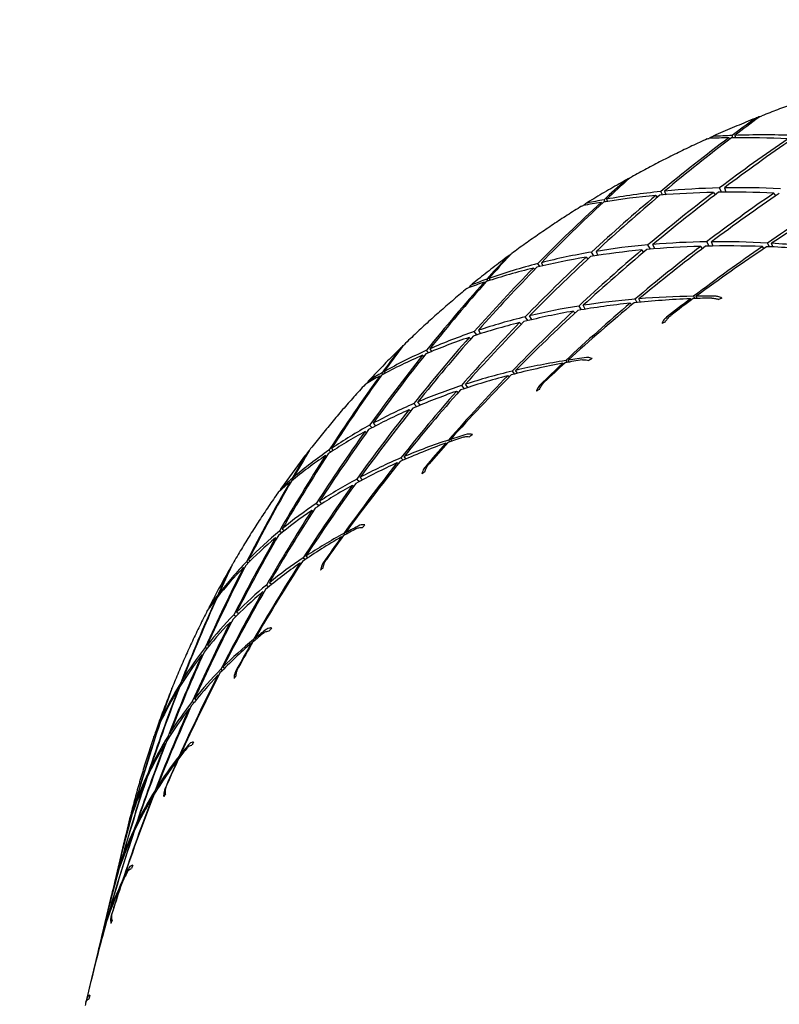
# Model space of a CAD drawing. Header units: inches. Extents: x 36 to 1719, y -84 to 1122.
# Tile 39 of 256: x 427.294 to 428.134, y 305.734 to 306.823. Entities that reach past the tile are written whole.
import ezdxf

# ---------------------------------------------------------------- set-up
doc = ezdxf.new("R2010")
doc.units = ezdxf.units.IN
doc.header["$LTSCALE"] = 48
doc.header["$MEASUREMENT"] = 0
doc.layers.add('Visible (ANSI)', color=7, linetype='Continuous', lineweight=30)

msp = doc.modelspace()

# ---------------------------------------------------------------- linework, layer by layer
at = {"layer": 'Visible (ANSI)'}
for p, q in [((428.07802, 306.69193), (428.07894, 306.69048)), ((428.08256, 306.692), (428.08151, 306.69453)), ((428.08441, 306.69464), (428.08517, 306.69202)), ((428.00454, 306.62878), (428.00263, 306.63254)), ((428.00694, 306.63297), (428.00841, 306.62909)), ((428.06113, 306.63162), (428.06294, 306.62899)), ((428.06985, 306.63176), (428.06768, 306.63658)), ((428.0731, 306.63669), (428.07466, 306.6318)), ((428.12973, 306.62776), (428.12785, 306.63078)), ((427.93683, 306.62056), (427.93778, 306.61941)), ((427.94136, 306.62129), (427.94008, 306.62355)), ((427.94276, 306.62404), (427.94379, 306.62167)), ((427.99738, 306.62817), (427.99888, 306.62619)), ((428.05346, 306.57697), (428.05579, 306.57218)), ((428.06054, 306.57226), (428.05887, 306.57703)), ((427.92886, 306.56133), (427.92626, 306.5656)), ((427.93125, 306.56643), (427.93333, 306.56202)), ((427.98385, 306.56554), (427.98185, 306.56797)), ((427.99121, 306.56881), (427.98857, 306.57363)), ((427.99609, 306.56922), (427.99408, 306.57411)), ((428.04878, 306.56944), (428.04689, 306.57196)), ((428.11659, 306.5695), (428.11507, 306.57175)), ((428.12065, 306.57559), (428.1224, 306.57148)), ((428.12642, 306.57132), (428.12526, 306.57532)), ((427.92014, 306.55992), (427.922, 306.55784)), ((427.86195, 306.54796), (427.86344, 306.54643)), ((427.86898, 306.54965), (427.86679, 306.5529)), ((427.87071, 306.5539), (427.87254, 306.55048)), ((427.80745, 306.53225), (427.80836, 306.53139)), ((427.81182, 306.53369), (427.81042, 306.53559)), ((427.81281, 306.53644), (427.81402, 306.53441)), ((427.97424, 306.51357), (427.97643, 306.50989)), ((427.98019, 306.51025), (427.97854, 306.51392)), ((428.03661, 306.51277), (428.03557, 306.51403)), ((428.03908, 306.51671), (428.04039, 306.51423)), ((428.0429, 306.51432), (428.04197, 306.51674)), ((427.90782, 306.49829), (427.90591, 306.50026)), ((427.91204, 306.50599), (427.91481, 306.50178)), ((427.91921, 306.5025), (427.91701, 306.50677)), ((427.97058, 306.50732), (427.96898, 306.50912)), ((427.85573, 306.48986), (427.85274, 306.49399)), ((427.86021, 306.49092), (427.85774, 306.4952)), ((427.80106, 306.47914), (427.80348, 306.47538)), ((427.8485, 306.48574), (427.84653, 306.4876)), ((427.79101, 306.4713), (427.79278, 306.46976)), ((427.79942, 306.47408), (427.7966, 306.47764)), ((427.74613, 306.45437), (427.74385, 306.457)), ((427.74731, 306.45853), (427.74931, 306.4557)), ((427.73948, 306.45154), (427.74086, 306.45044)), ((427.89766, 306.44572), (427.8992, 306.44357)), ((427.90151, 306.444), (427.90031, 306.44615)), ((427.84431, 306.43168), (427.84231, 306.43485)), ((427.89543, 306.44169), (427.89438, 306.44267)), ((427.69209, 306.42851), (427.69291, 306.42791)), ((427.69613, 306.43068), (427.69474, 306.43217)), ((427.6968, 306.43334), (427.69806, 306.43171)), ((427.83512, 306.42755), (427.83354, 306.42891)), ((427.83841, 306.43393), (427.84086, 306.43081)), ((427.78237, 306.41803), (427.78535, 306.41456)), ((427.78934, 306.41587), (427.78682, 306.41948)), ((427.77859, 306.4102), (427.77677, 306.41164)), ((427.726, 306.38972), (427.7242, 306.39104)), ((427.73289, 306.39479), (427.7298, 306.3981)), ((427.73689, 306.39647), (427.7342, 306.39998)), ((427.6837, 306.37146), (427.68091, 306.37422)), ((427.68476, 306.37632), (427.68726, 306.37333)), ((427.67594, 306.36728), (427.67751, 306.36622)), ((427.77172, 306.35676), (427.77037, 306.35855)), ((427.63883, 306.34849), (427.6408, 306.34633)), ((427.76599, 306.35365), (427.765, 306.35436)), ((427.768, 306.35777), (427.76963, 306.35602)), ((427.63209, 306.34057), (427.63326, 306.33984)), ((427.63806, 306.34454), (427.63592, 306.34649)), ((427.71547, 306.33803), (427.71797, 306.33557)), ((427.72105, 306.33691), (427.7189, 306.33948)), ((427.71252, 306.33154), (427.71108, 306.33249)), ((427.59625, 306.314), (427.59501, 306.31504)), ((427.5967, 306.31649), (427.59787, 306.31532)), ((427.66669, 306.31461), (427.6696, 306.31196)), ((427.6731, 306.31384), (427.67053, 306.31666)), ((427.59273, 306.31111), (427.59339, 306.31073)), ((427.6633, 306.30665), (427.6617, 306.30762)), ((427.62474, 306.28517), (427.62186, 306.28759)), ((427.62819, 306.28743), (427.62557, 306.29006)), ((427.61848, 306.27909), (427.61695, 306.27993)), ((427.5769, 306.24964), (427.57816, 306.24899)), ((427.58365, 306.25519), (427.58118, 306.2571)), ((427.58435, 306.25971), (427.58664, 306.25759)), ((427.65051, 306.25015), (427.64964, 306.25062)), ((427.65231, 306.25435), (427.65389, 306.25303)), ((427.65572, 306.25407), (427.65436, 306.25544)), ((427.60753, 306.22752), (427.60984, 306.22576)), ((427.61248, 306.22754), (427.61043, 306.22944)), ((427.54159, 306.21694), (427.54248, 306.21653)), ((427.54659, 306.222), (427.54482, 306.22326)), ((427.54714, 306.22565), (427.54883, 306.22421)), ((427.60489, 306.22092), (427.60368, 306.22152)), ((427.56696, 306.19748), (427.56951, 306.19568)), ((427.57245, 306.19808), (427.57011, 306.20005)), ((427.51388, 306.18561), (427.51294, 306.18622)), ((427.51424, 306.1879), (427.51515, 306.18719)), ((427.56395, 306.1894), (427.56266, 306.18998)), ((427.51107, 306.18206), (427.51153, 306.18187)), ((427.53313, 306.16282), (427.53077, 306.16435)), ((427.53594, 306.1656), (427.53372, 306.16733)), ((427.52777, 306.15573), (427.52662, 306.1562)), ((427.50153, 306.13133), (427.50331, 306.13005)), ((427.55097, 306.13295), (427.55028, 306.13322)), ((427.55258, 306.13722), (427.55395, 306.13635)), ((427.55548, 306.13765), (427.55426, 306.13859)), ((427.49559, 306.12039), (427.49646, 306.12007)), ((427.50097, 306.12717), (427.49912, 306.12828)), ((427.51409, 306.09757), (427.51319, 306.09789)), ((427.51644, 306.10429), (427.51831, 306.1032)), ((427.52046, 306.10538), (427.51874, 306.1066)), ((427.4733, 306.08877), (427.47214, 306.08941)), ((427.47381, 306.09212), (427.47496, 306.09136)), ((427.46955, 306.08277), (427.47009, 306.08259)), ((427.48489, 306.06866), (427.48678, 306.06765)), ((427.48909, 306.07051), (427.4873, 306.07167)), ((427.48223, 306.06045), (427.48135, 306.06073)), ((427.4485, 306.04357), (427.44872, 306.04351)), ((427.45044, 306.04767), (427.44995, 306.04791)), ((427.45081, 306.04978), (427.45131, 306.04947)), ((427.46171, 306.033), (427.46021, 306.03389)), ((427.45545, 306.02175), (427.45476, 306.02194)), ((427.45962, 306.02975), (427.45808, 306.0305)), ((427.47271, 306.00947), (427.47179, 306.01001)), ((427.46909, 306.00404), (427.46862, 306.00416)), ((427.47052, 306.0084), (427.47151, 306.00793)), ((427.43709, 305.98954), (427.43612, 305.98997)), ((427.43773, 305.99336), (427.43871, 305.99283)), ((427.43339, 305.98174), (427.43381, 305.98164)), ((427.44375, 305.97044), (427.44495, 305.96992)), ((427.44655, 305.97246), (427.44541, 305.97307)), ((427.44169, 305.9636), (427.44115, 305.96372)), ((427.41946, 305.94709), (427.4191, 305.94723)), ((427.42009, 305.95018), (427.42048, 305.94999)), ((427.4172, 305.94035), (427.41734, 305.94032)), ((427.42446, 305.93323), (427.4235, 305.9337)), ((427.41273, 305.92685), (427.40972, 305.91424)), ((427.41355, 305.93032), (427.41322, 305.92893)), ((427.4219, 305.93035), (427.42287, 305.92997)), ((427.41958, 305.922), (427.41916, 305.92208)), ((427.40901, 305.91126), (427.39947, 305.87128)), ((427.40681, 305.8918), (427.4063, 305.89203)), ((427.40278, 305.87943), (427.4026, 305.87945)), ((427.40552, 305.88816), (427.40505, 305.88832)), ((427.40752, 305.87009), (427.40802, 305.86992)), ((427.40885, 305.87167), (427.40837, 305.87188)), ((427.39835, 305.86658), (427.39583, 305.85602)), ((427.40628, 305.86564), (427.40605, 305.86567)), ((427.39464, 305.85103), (427.38528, 305.81182)), ((427.39072, 305.82826), (427.39107, 305.82815)), ((427.39206, 305.83099), (427.39169, 305.83113)), ((427.38894, 305.82129), (427.38879, 305.8213)), ((427.38409, 305.80682), (427.38157, 305.79627)), ((427.38045, 305.79157), (427.37091, 305.75159)), ((427.3702, 305.7486), (427.36719, 305.736)), ((427.36669, 305.73391), (427.36636, 305.73253))]:
    msp.add_line(p, q, dxfattribs=at)
msp.add_circle((420.3504, 317.86139), 23.75, dxfattribs=at)
for centre, major_axis, ratio, start_param, end_param in [((428.59028, 305.47617), (-0.81149, -1.39144), 0.7521993, 4.1752548, 4.1954057), ((428.62138, 305.60649), (-0.99036, -1.23346), 0.7349874, 4.3609429, 4.382576), ((428.59028, 305.47617), (-0.81149, -1.39144), 0.7521993, 4.1982608, 4.2608556), ((428.62138, 305.60649), (-0.99036, -1.23346), 0.7349874, 4.385431, 4.4464593), ((428.62138, 305.60649), (-1.00767, 0.89769), 0.6057874, 5.7016974, 5.7233305), ((428.59028, 305.47617), (0.90737, -1.07335), 0.6368908, 2.680819, 2.7009699), ((428.59028, 305.47617), (-0.89601, -1.32484), 0.7453403, 4.2201822, 4.2812104), ((428.62138, 305.60649), (-1.05597, -1.15557), 0.7254597, 4.4000726, 4.4601745), ((428.62138, 305.60649), (-1.00767, 0.89769), 0.6057874, 5.6378142, 5.6988424), ((428.59028, 305.47617), (0.90737, -1.07335), 0.6368908, 2.6153692, 2.6779639), ((428.59028, 305.47617), (-0.71925, -1.45137), 0.757726, 4.218244, 4.2383949), ((428.62138, 305.60649), (-0.91622, -1.30695), 0.7433921, 4.4090892, 4.4307223), ((428.59028, 305.47617), (0.95467, -0.99675), 0.6229005, 2.689634, 2.7522288), ((428.59028, 305.47617), (-0.89601, -1.32484), 0.7453403, 4.2865584, 4.3466603), ((428.62138, 305.60649), (-1.05597, -1.15557), 0.7254597, 4.4655224, 4.5253178), ((428.62138, 305.60649), (-1.04539, 0.81682), 0.5928593, 5.6540184, 5.7141202), ((428.59028, 305.47617), (0.95467, -0.99675), 0.6229005, 2.6241842, 2.6852124), ((428.59028, 305.47617), (-0.9723, -1.25262), 0.7372372, 4.3048174, 4.3646128), ((428.62138, 305.60649), (-1.11307, -1.07417), 0.714912, 4.4773689, 4.5374708), ((428.62138, 305.60649), (-1.04539, 0.81682), 0.5928593, 5.5888751, 5.6486704), ((428.59028, 305.47617), (0.95467, -0.99675), 0.6229005, 2.5587343, 2.6188362), ((428.59028, 305.47617), (-0.71925, -1.45137), 0.757726, 4.2412499, 4.3038447), ((428.62138, 305.60649), (-0.91622, -1.30695), 0.7433921, 4.4335774, 4.4946056), ((428.62138, 305.60649), (-1.04539, 0.81682), 0.5928593, 5.7824251, 5.8040582), ((428.59028, 305.47617), (0.95467, -0.99675), 0.6229005, 2.7550839, 2.7752348), ((428.59028, 305.47617), (-0.81149, -1.39144), 0.7521993, 4.2652772, 4.3263054), ((428.62138, 305.60649), (-0.99036, -1.23346), 0.7349874, 4.4508809, 4.5109828), ((428.62138, 305.60649), (-1.04539, 0.81682), 0.5928593, 5.7185419, 5.7795701), ((428.59028, 305.47617), (-1.04008, -1.17576), 0.7279858, 4.3198449, 4.3799468), ((428.62138, 305.60649), (-1.16184, -0.99003), 0.7034524, 4.4863359, 4.5473641), ((428.59028, 305.47617), (0.99745, -0.91802), 0.6091959, 2.5704658, 2.6302611), ((428.59028, 305.47617), (0.99745, -0.91802), 0.6091959, 2.5050159, 2.5651178), ((428.59028, 305.47617), (0.99745, -0.91802), 0.6091959, 2.7013654, 2.7623937), ((428.59028, 305.47617), (-0.89601, -1.32484), 0.7453403, 4.3523148, 4.4121101), ((428.62138, 305.60649), (-1.05597, -1.15557), 0.7254597, 4.5309723, 4.5910742), ((428.62138, 305.60649), (-1.07958, 0.7346), 0.5809255, 5.6722757, 5.732071), ((428.59028, 305.47617), (0.99745, -0.91802), 0.6091959, 2.6359156, 2.6960175), ((428.59028, 305.47617), (-0.9723, -1.25262), 0.7372372, 4.3699607, 4.4300626), ((428.62138, 305.60649), (-1.11307, -1.07417), 0.714912, 4.5428187, 4.603847), ((428.62138, 305.60649), (-1.07958, 0.7346), 0.5809255, 5.6065193, 5.6666212), ((428.59028, 305.47617), (-1.04008, -1.17576), 0.7279858, 4.3843684, 4.4453967), ((428.62138, 305.60649), (-1.16184, -0.99003), 0.7034524, 4.5517857, 4.6143805), ((428.62138, 305.60649), (-1.07958, 0.7346), 0.5809255, 5.5401431, 5.6011713), ((428.62138, 305.60649), (-1.07958, 0.7346), 0.5809255, 5.4731267, 5.5357215), ((428.59028, 305.47617), (0.99745, -0.91802), 0.6091959, 2.4395661, 2.5005943), ((428.59028, 305.47617), (-0.62013, -1.50359), 0.7618439, 4.2595107, 4.2796616), ((428.62138, 305.60649), (-0.83376, -1.37508), 0.7505765, 4.454771, 4.476404), ((428.59028, 305.47617), (-0.81149, -1.39144), 0.7521993, 4.3316534, 4.3917553), ((428.62138, 305.60649), (-0.99036, -1.23346), 0.7349874, 4.5163307, 4.5761261), ((428.62138, 305.60649), (-1.07958, 0.7346), 0.5809255, 5.737419, 5.7975209), ((428.59028, 305.47617), (-0.71925, -1.45137), 0.757726, 4.3082664, 4.3692946), ((428.62138, 305.60649), (-0.91622, -1.30695), 0.7433921, 4.4990272, 4.5591291), ((428.62138, 305.60649), (-1.07958, 0.7346), 0.5809255, 5.8019425, 5.8629707), ((428.59028, 305.47617), (0.99745, -0.91802), 0.6091959, 2.7668153, 2.8294101), ((428.59028, 305.47617), (-0.62013, -1.50359), 0.7618439, 4.2825166, 4.3451114), ((428.62138, 305.60649), (-0.83376, -1.37508), 0.7505765, 4.4792591, 4.5402873), ((428.62138, 305.60649), (-1.07958, 0.7346), 0.5809255, 5.8658258, 5.8874588), ((428.59028, 305.47617), (0.99745, -0.91802), 0.6091959, 2.8322651, 2.8524161), ((428.59028, 305.47617), (1.03614, -0.83754), 0.5960696, 2.5850382, 2.6451401), ((428.62138, 305.60649), (-1.11066, 0.65132), 0.5703437, 5.5589876, 5.6215824), ((428.59028, 305.47617), (1.03614, -0.83754), 0.5960696, 2.5195883, 2.5806166), ((428.59028, 305.47617), (-1.04008, -1.17576), 0.7279858, 4.4482517, 4.4698848), ((428.62138, 305.60649), (-1.16184, -0.99003), 0.7034524, 4.6172356, 4.6373865), ((428.62138, 305.60649), (-1.11066, 0.65132), 0.5703437, 5.5359816, 5.5561325), ((428.59028, 305.47617), (1.03614, -0.83754), 0.5960696, 2.4951002, 2.5167333), ((428.22857, 305.90732), (0.76533, 0.45023), 0.6930368, 1.3763544, 1.3809521), ((428.59028, 305.47617), (-0.89601, -1.32484), 0.7453403, 4.4174581, 4.47756), ((428.62138, 305.60649), (-1.05597, -1.15557), 0.7254597, 4.5964221, 4.6574503), ((428.62138, 305.60649), (-1.11066, 0.65132), 0.5703437, 5.6923802, 5.7524821), ((428.59028, 305.47617), (1.03614, -0.83754), 0.5960696, 2.650488, 2.7102834), ((428.59028, 305.47617), (-0.9723, -1.25262), 0.7372372, 4.4344842, 4.4955125), ((428.62138, 305.60649), (-1.11307, -1.07417), 0.714912, 4.6082686, 4.6708634), ((428.62138, 305.60649), (-1.11066, 0.65132), 0.5703437, 5.626004, 5.6870322), ((428.62138, 305.60649), (-0.99036, -1.23346), 0.7349874, 4.5817806, 4.6418825), ((428.59028, 305.47617), (1.03614, -0.83754), 0.5960696, 2.7159379, 2.7760398), ((428.59028, 305.47617), (-0.81149, -1.39144), 0.7521993, 4.3974098, 4.4572051), ((428.62138, 305.60649), (-1.11066, 0.65132), 0.5703437, 5.7581366, 5.8179319), ((428.44414, 305.99884), (0.90911, 0.11082), 0.6442541, 1.9916522, 1.9962505), ((428.59028, 305.47617), (-0.71925, -1.45137), 0.757726, 4.3746426, 4.4347444), ((428.62138, 305.60649), (-0.91622, -1.30695), 0.7433921, 4.5644771, 4.6242724), ((428.62138, 305.60649), (-1.11066, 0.65132), 0.5703437, 5.8232799, 5.8833818), ((428.59028, 305.47617), (1.03614, -0.83754), 0.5960696, 2.7813877, 2.8424159), ((428.59028, 305.47617), (-0.51524, -1.54713), 0.7644918, 4.2995217, 4.3196726), ((428.62138, 305.60649), (-0.74342, -1.43681), 0.7564501, 4.4982632, 4.5198963), ((428.59028, 305.47617), (1.03614, -0.83754), 0.5960696, 2.8468376, 2.9094324), ((428.59028, 305.47617), (-0.62013, -1.50359), 0.7618439, 4.3495331, 4.4105613), ((428.62138, 305.60649), (-0.83376, -1.37508), 0.7505765, 4.5447089, 4.6048108), ((428.62138, 305.60649), (-1.11066, 0.65132), 0.5703437, 5.8878034, 5.9488316), ((428.59028, 305.47617), (1.07119, -0.75564), 0.5838493, 2.6023257, 2.6633539), ((428.62138, 305.60649), (-1.13901, 0.56717), 0.5614754, 5.6240053, 5.6441562), ((428.59028, 305.47617), (1.07119, -0.75564), 0.5838493, 2.5778375, 2.5994706), ((428.17153, 305.86122), (0.69426, 0.54048), 0.7099703, 1.3794947, 1.3840905), ((428.62138, 305.60649), (-1.13901, 0.56717), 0.5614754, 5.6470113, 5.7096061), ((428.59028, 305.47617), (-0.9723, -1.25262), 0.7372372, 4.4983675, 4.5200006), ((428.62138, 305.60649), (-1.11307, -1.07417), 0.714912, 4.6737184, 4.6938694), ((428.59028, 305.47617), (-0.51524, -1.54713), 0.7644918, 4.3225276, 4.3851224), ((428.62138, 305.60649), (-0.74342, -1.43681), 0.7564501, 4.5227514, 4.5837796), ((428.62138, 305.60649), (-1.11066, 0.65132), 0.5703437, 5.9516866, 5.9733197), ((428.59028, 305.47617), (1.03614, -0.83754), 0.5960696, 2.9122874, 2.9324383), ((428.59028, 305.47617), (-0.89601, -1.32484), 0.7453403, 4.4819816, 4.5430098), ((428.62138, 305.60649), (-1.05597, -1.15557), 0.7254597, 4.661872, 4.7244668), ((428.62138, 305.60649), (-1.13901, 0.56717), 0.5614754, 5.7140277, 5.7750559), ((428.59028, 305.47617), (1.07119, -0.75564), 0.5838493, 2.6677755, 2.7278774), ((428.62138, 305.60649), (-0.99036, -1.23346), 0.7349874, 4.6472304, 4.7082587), ((428.59028, 305.47617), (1.07119, -0.75564), 0.5838493, 2.7332253, 2.7930207), ((428.37112, 305.97932), (0.88524, 0.20884), 0.654809, 2.0131453, 2.0177445), ((428.59028, 305.47617), (-0.81149, -1.39144), 0.7521993, 4.4625531, 4.522655), ((428.62138, 305.60649), (-1.13901, 0.56717), 0.5614754, 5.7804039, 5.8405058), ((428.59028, 305.47617), (-0.71925, -1.45137), 0.757726, 4.4403989, 4.5001943), ((428.62138, 305.60649), (-0.91622, -1.30695), 0.7433921, 4.6299269, 4.6900288), ((428.62138, 305.60649), (-1.13901, 0.56717), 0.5614754, 5.8461603, 5.9059556), ((428.59028, 305.47617), (1.07119, -0.75564), 0.5838493, 2.7986752, 2.8587771), ((428.62138, 305.60649), (-0.83376, -1.37508), 0.7505765, 4.6101588, 4.6699541), ((428.59028, 305.47617), (1.07119, -0.75564), 0.5838493, 2.864125, 2.9251533), ((428.59028, 305.47617), (-0.62013, -1.50359), 0.7618439, 4.4159092, 4.4760111), ((428.62138, 305.60649), (-1.13901, 0.56717), 0.5614754, 5.9113036, 5.9714055), ((428.62138, 305.60649), (-1.16499, 0.48234), 0.5546586, 5.7138024, 5.7339534), ((428.59028, 305.47617), (1.10302, -0.6726), 0.5728888, 2.6630968, 2.6847299), ((428.12111, 305.80942), (0.60766, 0.62462), 0.726158, 1.3748729, 1.3794712), ((428.62138, 305.60649), (-1.16499, 0.48234), 0.5546586, 5.7368084, 5.7994032), ((428.59028, 305.47617), (1.10302, -0.6726), 0.5728888, 2.687585, 2.7486132), ((428.59028, 305.47617), (-0.89601, -1.32484), 0.7453403, 4.5458649, 4.567498), ((428.62138, 305.60649), (-1.05597, -1.15557), 0.7254597, 4.7273218, 4.7474728), ((428.59028, 305.47617), (-0.51524, -1.54713), 0.7644918, 4.3895441, 4.4505723), ((428.62138, 305.60649), (-0.74342, -1.43681), 0.7564501, 4.5882012, 4.6483031), ((428.62138, 305.60649), (-1.13901, 0.56717), 0.5614754, 5.9758271, 6.0368553), ((428.59028, 305.47617), (-0.40596, -1.5812), 0.7656284, 4.3388121, 4.358963), ((428.62138, 305.60649), (-0.64596, -1.49108), 0.7609331, 4.5399272, 4.5615603), ((428.59028, 305.47617), (1.07119, -0.75564), 0.5838493, 2.9295749, 2.9921697), ((428.59028, 305.47617), (1.10302, -0.6726), 0.5728888, 2.7530348, 2.8131367), ((428.59028, 305.47617), (-0.81149, -1.39144), 0.7521993, 4.5270766, 4.5881048), ((428.62138, 305.60649), (-0.99036, -1.23346), 0.7349874, 4.7126803, 4.7752751), ((428.62138, 305.60649), (-1.16499, 0.48234), 0.5546586, 5.8038248, 5.8648531), ((428.59028, 305.47617), (1.07119, -0.75564), 0.5838493, 2.9950247, 3.0151757), ((428.59028, 305.47617), (1.10302, -0.6726), 0.5728888, 2.8184847, 2.87828), ((428.30251, 305.95044), (0.84959, 0.3055), 0.6679157, 2.0318001, 2.0363971), ((428.59028, 305.47617), (-0.40596, -1.5812), 0.7656284, 4.3618181, 4.4244129), ((428.62138, 305.60649), (-0.64596, -1.49108), 0.7609331, 4.5644154, 4.6254436), ((428.62138, 305.60649), (-1.13901, 0.56717), 0.5614754, 6.0397103, 6.0613434), ((428.59028, 305.47617), (-0.71925, -1.45137), 0.757726, 4.5055422, 4.5656441), ((428.62138, 305.60649), (-0.91622, -1.30695), 0.7433921, 4.6953768, 4.756405), ((428.62138, 305.60649), (-1.16499, 0.48234), 0.5546586, 5.870201, 5.9303029), ((428.62138, 305.60649), (-0.83376, -1.37508), 0.7505765, 4.6756086, 4.7357105), ((428.59028, 305.47617), (1.10302, -0.6726), 0.5728888, 2.8839345, 2.9440364), ((428.59028, 305.47617), (-0.62013, -1.50359), 0.7618439, 4.4816656, 4.541461), ((428.62138, 305.60649), (-1.16499, 0.48234), 0.5546586, 5.9359574, 5.9957528), ((428.59028, 305.47617), (1.13204, -0.58866), 0.5635509, 2.7506033, 2.7722363), ((428.07927, 305.75068), (0.50543, 0.70204), 0.7416625, 1.3602893, 1.3648858), ((428.59028, 305.47617), (-0.51524, -1.54713), 0.7644918, 4.4559202, 4.5160221), ((428.62138, 305.60649), (-0.74342, -1.43681), 0.7564501, 4.6536511, 4.7134464), ((428.62138, 305.60649), (-1.16499, 0.48234), 0.5546586, 6.0011007, 6.0612026), ((428.59028, 305.47617), (1.10302, -0.6726), 0.5728888, 2.9493844, 3.0104126), ((428.62138, 305.60649), (-1.18887, 0.39695), 0.5501769, 5.8279009, 5.8904957), ((428.59028, 305.47617), (1.13204, -0.58866), 0.5635509, 2.7750914, 2.8361196), ((428.59028, 305.47617), (-0.81149, -1.39144), 0.7521993, 4.5909599, 4.612593), ((428.62138, 305.60649), (-0.99036, -1.23346), 0.7349874, 4.7781301, 4.7982811), ((428.62138, 305.60649), (-1.18887, 0.39695), 0.5501769, 5.8048949, 5.8250459), ((428.59028, 305.47617), (1.13204, -0.58866), 0.5635509, 2.8405412, 2.9006431), ((428.59028, 305.47617), (-0.40596, -1.5812), 0.7656284, 4.4288345, 4.4898627), ((428.62138, 305.60649), (-0.64596, -1.49108), 0.7609331, 4.6298652, 4.6899671), ((428.62138, 305.60649), (-1.16499, 0.48234), 0.5546586, 6.0656242, 6.1266524), ((428.59028, 305.47617), (1.10302, -0.6726), 0.5728888, 3.0148342, 3.077429), ((428.62138, 305.60649), (-0.54242, -1.53692), 0.7639599, 4.5802094, 4.6018425), ((428.59028, 305.47617), (-0.71925, -1.45137), 0.757726, 4.5700658, 4.631094), ((428.62138, 305.60649), (-0.91622, -1.30695), 0.7433921, 4.7608266, 4.8234214), ((428.62138, 305.60649), (-1.18887, 0.39695), 0.5501769, 5.8949174, 5.9559456), ((428.23828, 305.91367), (0.80025, 0.40049), 0.6826766, 2.045334, 2.049931), ((428.59028, 305.47617), (-0.29385, -1.60518), 0.7652354, 4.3779593, 4.3981103), ((428.59028, 305.47617), (1.13204, -0.58866), 0.5635509, 2.9059911, 2.9657864), ((428.59028, 305.47617), (1.10302, -0.6726), 0.5728888, 3.080284, 3.100435), ((428.59028, 305.47617), (-0.62013, -1.50359), 0.7618439, 4.5468089, 4.6069108), ((428.62138, 305.60649), (-0.83376, -1.37508), 0.7505765, 4.7410585, 4.8020867), ((428.62138, 305.60649), (-1.18887, 0.39695), 0.5501769, 5.9612935, 6.0213954), ((428.59028, 305.47617), (-0.29385, -1.60518), 0.7652354, 4.4009653, 4.4635601), ((428.62138, 305.60649), (-0.54242, -1.53692), 0.7639599, 4.6046976, 4.6657258), ((428.62138, 305.60649), (-1.16499, 0.48234), 0.5546586, 6.1295075, 6.1511406), ((428.59028, 305.47617), (1.13204, -0.58866), 0.5635509, 2.9714409, 3.0315428), ((428.59028, 305.47617), (-0.51524, -1.54713), 0.7644918, 4.5216766, 4.581472), ((428.62138, 305.60649), (-0.74342, -1.43681), 0.7564501, 4.7191009, 4.7792028), ((428.62138, 305.60649), (-1.18887, 0.39695), 0.5501769, 6.0270499, 6.0868453), ((428.62138, 305.60649), (-1.21081, 0.31106), 0.548229, 5.8967318, 5.9168827), ((428.59028, 305.47617), (1.15859, -0.50399), 0.5561822, 2.839991, 2.8616241), ((428.04597, 305.68736), (0.38727, 0.76816), 0.7543285, 1.3362793, 1.3408753), ((428.62138, 305.60649), (-1.21081, 0.31106), 0.548229, 5.9197377, 5.9823325), ((428.59028, 305.47617), (1.15859, -0.50399), 0.5561822, 2.8644791, 2.9255074), ((428.59028, 305.47617), (-0.71925, -1.45137), 0.757726, 4.633949, 4.6555821), ((428.62138, 305.60649), (-0.91622, -1.30695), 0.7433921, 4.8262765, 4.8464274), ((428.59028, 305.47617), (-0.40596, -1.5812), 0.7656284, 4.4952107, 4.5553126), ((428.62138, 305.60649), (-0.64596, -1.49108), 0.7609331, 4.6953151, 4.7551104), ((428.62138, 305.60649), (-1.18887, 0.39695), 0.5501769, 6.0921932, 6.1522951), ((428.59028, 305.47617), (1.13204, -0.58866), 0.5635509, 3.0368908, 3.097919), ((428.59028, 305.47617), (-0.62013, -1.50359), 0.7618439, 4.6113324, 4.6723607), ((428.62138, 305.60649), (-0.83376, -1.37508), 0.7505765, 4.8065083, 4.8691031), ((428.62138, 305.60649), (-1.21081, 0.31106), 0.548229, 5.9867542, 6.0477824), ((428.59028, 305.47617), (1.15859, -0.50399), 0.5561822, 2.929929, 2.9900309), ((428.17967, 305.86933), (0.7368, 0.49261), 0.6985824, 2.0525795, 2.0571776), ((428.59028, 305.47617), (1.13204, -0.58866), 0.5635509, 3.1023406, 3.1649354), ((428.59028, 305.47617), (-0.29385, -1.60518), 0.7652354, 4.4679817, 4.52901), ((428.62138, 305.60649), (-0.54242, -1.53692), 0.7639599, 4.6701474, 4.7302493), ((428.62138, 305.60649), (-1.18887, 0.39695), 0.5501769, 6.1567167, 6.217745), ((428.59028, 305.47617), (-0.18056, -1.61877), 0.7633193, 4.4175495, 4.4377004), ((428.62138, 305.60649), (-0.43411, -1.57346), 0.7654839, 4.6196296, 4.6412627), ((428.59028, 305.47617), (1.15859, -0.50399), 0.5561822, 2.9953788, 3.0551742), ((428.59028, 305.47617), (-0.51524, -1.54713), 0.7644918, 4.5868199, 4.6469218), ((428.62138, 305.60649), (-0.74342, -1.43681), 0.7564501, 4.7845508, 4.845579), ((428.62138, 305.60649), (-1.21081, 0.31106), 0.548229, 6.0531303, 6.1132322), ((428.59028, 305.47617), (-0.18056, -1.61877), 0.7633193, 4.4405554, 4.5031502), ((428.62138, 305.60649), (-0.43411, -1.57346), 0.7654839, 4.6441178, 4.705146), ((428.62138, 305.60649), (-1.18887, 0.39695), 0.5501769, 6.2206, 6.2422331), ((428.59028, 305.47617), (1.13204, -0.58866), 0.5635509, 3.1677905, 3.1879414), ((428.59028, 305.47617), (-0.40596, -1.5812), 0.7656284, 4.5609671, 4.6207624), ((428.62138, 305.60649), (-0.64596, -1.49108), 0.7609331, 4.7607649, 4.8208668), ((428.62138, 305.60649), (-1.21081, 0.31106), 0.548229, 6.1188867, 6.1786821), ((428.59028, 305.47617), (1.15859, -0.50399), 0.5561822, 3.0608287, 3.1209306), ((428.59028, 305.47617), (1.18298, -0.41873), 0.5510835, 2.9308036, 2.9524367), ((428.02119, 305.62084), (0.25552, 0.81824), 0.7625518, 1.3048537, 1.3094524), ((428.62138, 305.60649), (-1.23091, 0.22473), 0.5489041, 5.9887165, 6.0088675), ((428.62138, 305.60649), (-1.23091, 0.22473), 0.5489041, 6.0117225, 6.0743173), ((428.59028, 305.47617), (1.18298, -0.41873), 0.5510835, 2.9552917, 3.0163199), ((428.59028, 305.47617), (-0.62013, -1.50359), 0.7618439, 4.6752157, 4.6968488), ((428.62138, 305.60649), (-0.83376, -1.37508), 0.7505765, 4.8719582, 4.8921091), ((428.59028, 305.47617), (1.15859, -0.50399), 0.5561822, 3.1262785, 3.1873067), ((428.59028, 305.47617), (-0.29385, -1.60518), 0.7652354, 4.5343579, 4.5944598), ((428.62138, 305.60649), (-0.54242, -1.53692), 0.7639599, 4.7355973, 4.7953926), ((428.62138, 305.60649), (-1.21081, 0.31106), 0.548229, 6.18403, 6.2441319), ((428.62138, 305.60649), (-0.74342, -1.43681), 0.7564501, 4.8500006, 4.9125954), ((428.59028, 305.47617), (1.18298, -0.41873), 0.5510835, 3.0207416, 3.0808434), ((428.12863, 305.81784), (0.65945, 0.5803), 0.7151149, 2.053016, 2.0576133), ((428.59028, 305.47617), (-0.51524, -1.54713), 0.7644918, 4.6513434, 4.7123717), ((428.62138, 305.60649), (-1.23091, 0.22473), 0.5489041, 6.0787389, 6.1397672), ((428.59028, 305.47617), (1.15859, -0.50399), 0.5561822, 3.1917284, 3.2424377), ((428.62138, 305.60649), (-0.43411, -1.57346), 0.7654839, 4.7095676, 4.7580811), ((428.59028, 305.47617), (-0.18056, -1.61877), 0.7633193, 4.5075719, 4.5531486), ((428.62138, 305.60649), (-1.21081, 0.31106), 0.548229, 6.2485535, 6.2926454), ((428.62138, 305.60649), (-0.32256, -1.60005), 0.7654806, 4.6587574, 4.6663092), ((428.59028, 305.47617), (-0.06776, -1.62193), 0.7599104, 4.458142, 4.4620198), ((428.62138, 305.60649), (-0.64596, -1.49108), 0.7609331, 4.8262148, 4.887243), ((428.59028, 305.47617), (1.18298, -0.41873), 0.5510835, 3.0861914, 3.1459867), ((428.59028, 305.47617), (-0.40596, -1.5812), 0.7656284, 4.6261104, 4.6862123), ((428.62138, 305.60649), (-1.23091, 0.22473), 0.5489041, 6.1451151, 6.205217), ((428.62138, 305.60649), (-0.54242, -1.53692), 0.7639599, 4.8010471, 4.8495606), ((428.59028, 305.47617), (-0.29385, -1.60518), 0.7652354, 4.6001143, 4.6445521), ((428.62138, 305.60649), (-1.23091, 0.22473), 0.5489041, 6.2108715, 6.2537305), ((428.59028, 305.47617), (1.18298, -0.41873), 0.5510835, 3.1516413, 3.2038717), ((428.62138, 305.60649), (-1.24912, 0.13797), 0.5521711, 6.0802437, 6.1003946), ((428.59028, 305.47617), (1.2054, -0.33297), 0.5484775, 3.0225063, 3.0441394), ((428.00679, 305.55101), (0.11416, 0.84994), 0.7663786, 1.2682338, 1.2728321), ((428.59028, 305.47617), (1.2054, -0.33297), 0.5484775, 3.0469944, 3.1080226), ((428.62138, 305.60649), (-1.24912, 0.13797), 0.5521711, 6.1032497, 6.1658445), ((428.59028, 305.47617), (-0.51524, -1.54713), 0.7644918, 4.7152267, 4.7368598), ((428.62138, 305.60649), (-0.74342, -1.43681), 0.7564501, 4.9154505, 4.9356014), ((428.59028, 305.47617), (1.2054, -0.33297), 0.5484775, 3.1124443, 3.1644463), ((428.08497, 305.76041), (0.5662, 0.6618), 0.7309104, 2.0443877, 2.0489858), ((428.62138, 305.60649), (-0.64596, -1.49108), 0.7609331, 4.8916646, 4.9401781), ((428.59028, 305.47617), (-0.40596, -1.5812), 0.7656284, 4.6906339, 4.7356718), ((428.62138, 305.60649), (-1.24912, 0.13797), 0.5521711, 6.1702661, 6.214358), ((428.59028, 305.47617), (1.22597, -0.24675), 0.548483, 3.1145112, 3.1235927), ((428.00245, 305.47967), (-0.03022, 0.86031), 0.7651572, 1.2317274, 1.2363248), ((428.62138, 305.60649), (-1.26531, 0.05077), 0.5578823, 6.170736, 6.1739506)]:
    msp.add_ellipse(centre, major_axis=major_axis, ratio=ratio, start_param=start_param, end_param=end_param, dxfattribs=at)
for points, knots in [([(428.20298, 306.74735), (428.19699, 306.7455), (428.19101, 306.7436), (428.17909, 306.73973), (428.17315, 306.73774), (428.1613, 306.73369), (428.1554, 306.73163), (428.14362, 306.7274), (428.13775, 306.72525), (428.12606, 306.72086), (428.12023, 306.71862), (428.11442, 306.71633)], [2.579625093, 2.579625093, 2.579625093, 2.579625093, 2.594997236, 2.594997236, 2.610369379, 2.610369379, 2.625741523, 2.625741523, 2.641113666, 2.641113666, 2.656485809, 2.656485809, 2.656485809, 2.656485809]), ([(428.10982, 306.71452), (428.10637, 306.71315), (428.10293, 306.71176), (428.09607, 306.70896), (428.09264, 306.70755), (428.08581, 306.70469), (428.0824, 306.70324), (428.07559, 306.70033), (428.0722, 306.69885), (428.06542, 306.69587), (428.06204, 306.69437), (428.05867, 306.69285)], [2.660546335, 2.660546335, 2.660546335, 2.660546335, 2.669686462, 2.669686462, 2.678826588, 2.678826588, 2.687966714, 2.687966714, 2.69710684, 2.69710684, 2.706246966, 2.706246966, 2.706246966, 2.706246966]), ([(428.11232, 306.71529), (428.11195, 306.71521), (428.11158, 306.71511), (428.10956, 306.71451), (428.10767, 306.7136), (428.10625, 306.71257)], [0.172263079, 0.172263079, 0.172263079, 0.172263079, 0.175369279, 0.175369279, 0.190526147, 0.190526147, 0.190526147, 0.190526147]), ([(428.05418, 306.69082), (428.04849, 306.68823), (428.04282, 306.6856), (428.03153, 306.68025), (428.02591, 306.67753), (428.01471, 306.67202), (428.00913, 306.66922), (427.99803, 306.66354), (427.99251, 306.66066), (427.98151, 306.65482), (427.97604, 306.65186), (427.97059, 306.64886)], [2.710306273, 2.710306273, 2.710306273, 2.710306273, 2.725771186, 2.725771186, 2.741236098, 2.741236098, 2.756701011, 2.756701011, 2.772165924, 2.772165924, 2.787630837, 2.787630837, 2.787630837, 2.787630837]), ([(428.06114, 306.69347), (428.05998, 306.69339), (428.0587, 306.69296), (428.05731, 306.69207), (428.05687, 306.69171), (428.05645, 306.6913)], [0, 0, 0, 0, 0.015156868, 0.015156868, 0.02194152, 0.02194152, 0.02194152, 0.02194152]), ([(427.96626, 306.64646), (427.96309, 306.6447), (427.95993, 306.64292), (427.95363, 306.63934), (427.95049, 306.63753), (427.94422, 306.6339), (427.9411, 306.63207), (427.93487, 306.62838), (427.93176, 306.62652), (427.92557, 306.62277), (427.92248, 306.62089), (427.9194, 306.61899)], [2.791732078, 2.791732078, 2.791732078, 2.791732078, 2.800754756, 2.800754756, 2.809777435, 2.809777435, 2.818800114, 2.818800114, 2.827822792, 2.827822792, 2.836845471, 2.836845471, 2.836845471, 2.836845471]), ([(427.96863, 306.64756), (427.96842, 306.64748), (427.96822, 306.6474), (427.96638, 306.64662), (427.96456, 306.6455), (427.96323, 306.64432)], [0.173417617, 0.173417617, 0.173417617, 0.173417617, 0.175213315, 0.175213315, 0.190370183, 0.190370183, 0.190370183, 0.190370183]), ([(427.92138, 306.61979), (427.92031, 306.61956), (427.91919, 306.61896), (427.91806, 306.61792), (427.91774, 306.61755), (427.91744, 306.61714)], [0, 0, 0, 0, 0.015156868, 0.015156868, 0.021303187, 0.021303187, 0.021303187, 0.021303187]), ([(427.91522, 306.6164), (427.90992, 306.6131), (427.90465, 306.60976), (427.89418, 306.60301), (427.88897, 306.59959), (427.87861, 306.59268), (427.87346, 306.58919), (427.86323, 306.58213), (427.85814, 306.57856), (427.84803, 306.57134), (427.84301, 306.5677), (427.83801, 306.56402)], [2.840943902, 2.840943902, 2.840943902, 2.840943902, 2.856518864, 2.856518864, 2.872093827, 2.872093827, 2.887668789, 2.887668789, 2.903243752, 2.903243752, 2.918818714, 2.918818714, 2.918818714, 2.918818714]), ([(427.83404, 306.56107), (427.8312, 306.55895), (427.82837, 306.55683), (427.82273, 306.55256), (427.81993, 306.55041), (427.81433, 306.54609), (427.81155, 306.54391), (427.806, 306.53954), (427.80323, 306.53735), (427.79772, 306.53293), (427.79498, 306.53071), (427.79225, 306.52848)], [2.922964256, 2.922964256, 2.922964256, 2.922964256, 2.931851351, 2.931851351, 2.940738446, 2.940738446, 2.949625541, 2.949625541, 2.958512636, 2.958512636, 2.967399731, 2.967399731, 2.967399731, 2.967399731]), ([(427.83623, 306.56247), (427.8362, 306.56246), (427.83617, 306.56244), (427.83454, 306.56154), (427.83283, 306.56021), (427.8316, 306.55889)], [0.175077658, 0.175077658, 0.175077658, 0.175077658, 0.175369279, 0.175369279, 0.190526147, 0.190526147, 0.190526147, 0.190526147]), ([(427.78844, 306.52535), (427.78363, 306.52139), (427.77886, 306.51739), (427.76938, 306.50932), (427.76468, 306.50525), (427.75535, 306.49704), (427.75071, 306.4929), (427.74152, 306.48454), (427.73696, 306.48033), (427.72792, 306.47184), (427.72344, 306.46756), (427.71899, 306.46325)], [2.971540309, 2.971540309, 2.971540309, 2.971540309, 2.987241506, 2.987241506, 3.002942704, 3.002942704, 3.018643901, 3.018643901, 3.034345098, 3.034345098, 3.050046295, 3.050046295, 3.050046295, 3.050046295]), ([(427.79373, 306.52934), (427.79278, 306.52897), (427.79183, 306.52822), (427.791, 306.52709), (427.7908, 306.52676), (427.79061, 306.52639)], [0, 0, 0, 0, 0.015156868, 0.015156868, 0.020309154, 0.020309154, 0.020309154, 0.020309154]), ([(428.05906, 306.51478), (428.06025, 306.51481), (428.06186, 306.51459), (428.0643, 306.51397), (428.06544, 306.51359), (428.06657, 306.51315)], [0, 0, 0, 0, 0.015156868, 0.015156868, 0.025145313, 0.025145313, 0.025145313, 0.025145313]), ([(428.0703, 306.51472), (428.06946, 306.5152), (428.06861, 306.51561), (428.06655, 306.51641), (428.06507, 306.51672), (428.06396, 306.51674)], [0.159824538, 0.159824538, 0.159824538, 0.159824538, 0.16795515, 0.16795515, 0.182642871, 0.182642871, 0.182642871, 0.182642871]), ([(428.00915, 306.49352), (428.00783, 306.49247), (428.00642, 306.49094), (428.00488, 306.48861), (428.00434, 306.48761), (428.00389, 306.48659)], [0, 0, 0, 0, 0.014687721, 0.014687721, 0.022818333, 0.022818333, 0.022818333, 0.022818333]), ([(428.00757, 306.48816), (428.00826, 306.48937), (428.00906, 306.49057), (428.011, 306.49304), (428.01255, 306.4946), (428.01395, 306.49568)], [0.165380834, 0.165380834, 0.165380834, 0.165380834, 0.175369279, 0.175369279, 0.190526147, 0.190526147, 0.190526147, 0.190526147]), ([(427.71543, 306.45978), (427.71297, 306.45737), (427.71052, 306.45495), (427.70564, 306.45009), (427.70321, 306.44765), (427.69838, 306.44275), (427.69597, 306.44028), (427.69118, 306.43534), (427.6888, 306.43286), (427.68407, 306.42787), (427.68171, 306.42537), (427.67936, 306.42286)], [3.054237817, 3.054237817, 3.054237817, 3.054237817, 3.062973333, 3.062973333, 3.071708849, 3.071708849, 3.080444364, 3.080444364, 3.08917988, 3.08917988, 3.097915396, 3.097915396, 3.097915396, 3.097915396]), ([(427.91604, 306.44653), (427.91713, 306.44671), (427.91868, 306.4467), (427.92107, 306.4464), (427.92221, 306.44618), (427.92334, 306.44588)], [0, 0, 0, 0, 0.015156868, 0.015156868, 0.025145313, 0.025145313, 0.025145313, 0.025145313]), ([(427.92681, 306.4479), (427.92595, 306.44827), (427.92509, 306.44857), (427.92305, 306.4491), (427.92163, 306.44921), (427.9206, 306.44907)], [0.15981607, 0.15981607, 0.15981607, 0.15981607, 0.167946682, 0.167946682, 0.182634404, 0.182634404, 0.182634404, 0.182634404]), ([(427.68038, 306.42369), (427.67956, 306.42319), (427.67882, 306.42232), (427.67828, 306.42116), (427.67818, 306.42091), (427.67809, 306.42064)], [0, 0, 0, 0, 0.015156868, 0.015156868, 0.018851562, 0.018851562, 0.018851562, 0.018851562]), ([(427.676, 306.41924), (427.67177, 306.41467), (427.66758, 306.41006), (427.65928, 306.40079), (427.65516, 306.39612), (427.64702, 306.38671), (427.64299, 306.38198), (427.63502, 306.37245), (427.63107, 306.36766), (427.62326, 306.35801), (427.6194, 306.35315), (427.61558, 306.34827)], [3.102099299, 3.102099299, 3.102099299, 3.102099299, 3.117941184, 3.117941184, 3.13378307, 3.13378307, 3.149624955, 3.149624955, 3.16546684, 3.16546684, 3.181308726, 3.181308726, 3.181308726, 3.181308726]), ([(427.86975, 306.41926), (427.86852, 306.41807), (427.86726, 306.41639), (427.86596, 306.4139), (427.86552, 306.41284), (427.86519, 306.41177)], [0, 0, 0, 0, 0.014687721, 0.014687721, 0.022818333, 0.022818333, 0.022818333, 0.022818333]), ([(427.86859, 306.41379), (427.86915, 306.41507), (427.86981, 306.41635), (427.87149, 306.41904), (427.87288, 306.42077), (427.87419, 306.42199)], [0.165386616, 0.165386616, 0.165386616, 0.165386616, 0.17537506, 0.17537506, 0.190531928, 0.190531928, 0.190531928, 0.190531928]), ([(427.78441, 306.3611), (427.7854, 306.36142), (427.78685, 306.36162), (427.78914, 306.36163), (427.79025, 306.36155), (427.79137, 306.36141)], [0, 0, 0, 0, 0.015156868, 0.015156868, 0.025145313, 0.025145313, 0.025145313, 0.025145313]), ([(427.79452, 306.36383), (427.79366, 306.36409), (427.79281, 306.36428), (427.79082, 306.36454), (427.78949, 306.36446), (427.78857, 306.36419)], [0.15983274, 0.15983274, 0.15983274, 0.15983274, 0.167963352, 0.167963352, 0.182651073, 0.182651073, 0.182651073, 0.182651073]), ([(427.61253, 306.34434), (427.61047, 306.34169), (427.60843, 306.33903), (427.60437, 306.33369), (427.60235, 306.33101), (427.59834, 306.32564), (427.59635, 306.32295), (427.59239, 306.31754), (427.59043, 306.31483), (427.58652, 306.30939), (427.58458, 306.30667), (427.58265, 306.30393)], [3.185545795, 3.185545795, 3.185545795, 3.185545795, 3.19411663, 3.19411663, 3.202687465, 3.202687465, 3.2112583, 3.2112583, 3.219829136, 3.219829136, 3.228399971, 3.228399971, 3.228399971, 3.228399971]), ([(427.74254, 306.32829), (427.74142, 306.32697), (427.74033, 306.32515), (427.73929, 306.32253), (427.73897, 306.32143), (427.73875, 306.32033)], [0, 0, 0, 0, 0.014687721, 0.014687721, 0.022818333, 0.022818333, 0.022818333, 0.022818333]), ([(427.74182, 306.32276), (427.74223, 306.32409), (427.74275, 306.32544), (427.74413, 306.3283), (427.74535, 306.33019), (427.74654, 306.33155)], [0.165380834, 0.165380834, 0.165380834, 0.165380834, 0.175369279, 0.175369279, 0.190526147, 0.190526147, 0.190526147, 0.190526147]), ([(427.58326, 306.30463), (427.5826, 306.30402), (427.58207, 306.30304), (427.58181, 306.30195), (427.58178, 306.30184), (427.58176, 306.30173)], [0, 0, 0, 0, 0.015156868, 0.015156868, 0.016743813, 0.016743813, 0.016743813, 0.016743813]), ([(427.57981, 306.29988), (427.57623, 306.29476), (427.5727, 306.28961), (427.56574, 306.27926), (427.5623, 306.27406), (427.55551, 306.2636), (427.55216, 306.25834), (427.54556, 306.24777), (427.5423, 306.24246), (427.53588, 306.23179), (427.53272, 306.22643), (427.5296, 306.22105)], [3.232626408, 3.232626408, 3.232626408, 3.232626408, 3.24862098, 3.24862098, 3.264615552, 3.264615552, 3.280610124, 3.280610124, 3.296604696, 3.296604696, 3.312599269, 3.312599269, 3.312599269, 3.312599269]), ([(427.66644, 306.25994), (427.6673, 306.2604), (427.66862, 306.26079), (427.67077, 306.2611), (427.67184, 306.26116), (427.67293, 306.26116)], [0, 0, 0, 0, 0.015156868, 0.015156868, 0.025145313, 0.025145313, 0.025145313, 0.025145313]), ([(427.6757, 306.26396), (427.67485, 306.26411), (427.67402, 306.26418), (427.67213, 306.26418), (427.67091, 306.26393), (427.67011, 306.26353)], [0.15981607, 0.15981607, 0.15981607, 0.15981607, 0.167946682, 0.167946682, 0.182634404, 0.182634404, 0.182634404, 0.182634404]), ([(427.52711, 306.21672), (427.52549, 306.21389), (427.52388, 306.21105), (427.52069, 306.20535), (427.5191, 306.2025), (427.51596, 306.19677), (427.51441, 306.19391), (427.51132, 306.18816), (427.50979, 306.18528), (427.50675, 306.17951), (427.50525, 306.17661), (427.50375, 306.17371)], [3.316879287, 3.316879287, 3.316879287, 3.316879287, 3.325275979, 3.325275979, 3.33367267, 3.33367267, 3.342069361, 3.342069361, 3.350466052, 3.350466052, 3.358862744, 3.358862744, 3.358862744, 3.358862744]), ([(427.6297, 306.22216), (427.62871, 306.22072), (427.6278, 306.21879), (427.62703, 306.21607), (427.62683, 306.21495), (427.62673, 306.21383)], [0, 0, 0, 0, 0.014687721, 0.014687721, 0.022818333, 0.022818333, 0.022818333, 0.022818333]), ([(427.62943, 306.21662), (427.62968, 306.21799), (427.63005, 306.2194), (427.63112, 306.22239), (427.63213, 306.2244), (427.63319, 306.2259)], [0.165380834, 0.165380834, 0.165380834, 0.165380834, 0.175369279, 0.175369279, 0.190526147, 0.190526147, 0.190526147, 0.190526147]), ([(427.50149, 306.16929), (427.49865, 306.1637), (427.49585, 306.15808), (427.49036, 306.14681), (427.48767, 306.14115), (427.48237, 306.12979), (427.47978, 306.12409), (427.47469, 306.11265), (427.47219, 306.1069), (427.4673, 306.09537), (427.46491, 306.08959), (427.46256, 306.08379)], [3.363128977, 3.363128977, 3.363128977, 3.363128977, 3.379285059, 3.379285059, 3.395441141, 3.395441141, 3.411597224, 3.411597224, 3.427753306, 3.427753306, 3.443909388, 3.443909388, 3.443909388, 3.443909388]), ([(427.56414, 306.1448), (427.56485, 306.14538), (427.56602, 306.14594), (427.568, 306.14652), (427.569, 306.14673), (427.57003, 306.14687)], [0, 0, 0, 0, 0.015156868, 0.015156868, 0.025145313, 0.025145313, 0.025145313, 0.025145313]), ([(427.57238, 306.14999), (427.57156, 306.15003), (427.57077, 306.15), (427.569, 306.14974), (427.56792, 306.14933), (427.56726, 306.14882)], [0.15981607, 0.15981607, 0.15981607, 0.15981607, 0.167946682, 0.167946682, 0.182634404, 0.182634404, 0.182634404, 0.182634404]), ([(427.53315, 306.10269), (427.53231, 306.10115), (427.53159, 306.09913), (427.53111, 306.09635), (427.53103, 306.09521), (427.53106, 306.09409)], [0, 0, 0, 0, 0.014687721, 0.014687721, 0.022818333, 0.022818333, 0.022818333, 0.022818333]), ([(427.53332, 306.0972), (427.53342, 306.09859), (427.53363, 306.10003), (427.53437, 306.10312), (427.53517, 306.10523), (427.53607, 306.10684)], [0.165380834, 0.165380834, 0.165380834, 0.165380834, 0.175369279, 0.175369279, 0.190526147, 0.190526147, 0.190526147, 0.190526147]), ([(427.46069, 306.07913), (427.45951, 306.07617), (427.45835, 306.07321), (427.45605, 306.06728), (427.45491, 306.06431), (427.45266, 306.05835), (427.45154, 306.05537), (427.44935, 306.0494), (427.44826, 306.04641), (427.44612, 306.04042), (427.44506, 306.03742), (427.44401, 306.03442)], [3.448227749, 3.448227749, 3.448227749, 3.448227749, 3.456445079, 3.456445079, 3.46466241, 3.46466241, 3.47287974, 3.47287974, 3.48109707, 3.48109707, 3.489314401, 3.489314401, 3.489314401, 3.489314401]), ([(427.44238, 306.0297), (427.44033, 306.02372), (427.43833, 306.01773), (427.43445, 306.00571), (427.43256, 305.99968), (427.42888, 305.9876), (427.4271, 305.98154), (427.42364, 305.9694), (427.42196, 305.96331), (427.41871, 305.95111), (427.41714, 305.94499), (427.41563, 305.93886)], [3.493615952, 3.493615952, 3.493615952, 3.493615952, 3.50993859, 3.50993859, 3.526261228, 3.526261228, 3.542583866, 3.542583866, 3.558906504, 3.558906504, 3.575229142, 3.575229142, 3.575229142, 3.575229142]), ([(427.48633, 306.02388), (427.48555, 306.02381), (427.48482, 306.02367), (427.48321, 306.02319), (427.48228, 306.02263), (427.48177, 306.02203)], [0.15981607, 0.15981607, 0.15981607, 0.15981607, 0.167946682, 0.167946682, 0.182634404, 0.182634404, 0.182634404, 0.182634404]), ([(427.47925, 306.01765), (427.4798, 306.01832), (427.4808, 306.01903), (427.48257, 306.01988), (427.48348, 306.02021), (427.48445, 306.02048)], [0, 0, 0, 0, 0.015156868, 0.015156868, 0.025145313, 0.025145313, 0.025145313, 0.025145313]), ([(427.45456, 305.97192), (427.45387, 305.97029), (427.45336, 305.96821), (427.45317, 305.9654), (427.45321, 305.96426), (427.45336, 305.96316)], [0, 0, 0, 0, 0.014687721, 0.014687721, 0.022818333, 0.022818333, 0.022818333, 0.022818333]), ([(427.45515, 305.96653), (427.45509, 305.96793), (427.45514, 305.96937), (427.45554, 305.97253), (427.45612, 305.97472), (427.45686, 305.97641)], [0.165380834, 0.165380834, 0.165380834, 0.165380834, 0.175369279, 0.175369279, 0.190526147, 0.190526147, 0.190526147, 0.190526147]), ([(427.41443, 305.93396), (427.41437, 305.93372), (427.41431, 305.93347), (427.41419, 305.93299), (427.41414, 305.93275), (427.41402, 305.93226), (427.41396, 305.93202), (427.41384, 305.93153), (427.41379, 305.93129), (427.41367, 305.9308), (427.41361, 305.93056), (427.41355, 305.93032)], [3.5795796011, 3.5795796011, 3.5795796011, 3.5795796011, 3.5802247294, 3.5802247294, 3.5808698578, 3.5808698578, 3.5815149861, 3.5815149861, 3.5821601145, 3.5821601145, 3.5828052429, 3.5828052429, 3.5828052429, 3.5828052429]), ([(427.41324, 305.88065), (427.41362, 305.8814), (427.41442, 305.88224), (427.41595, 305.88332), (427.41676, 305.88377), (427.41763, 305.88416)], [0, 0, 0, 0, 0.015156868, 0.015156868, 0.025145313, 0.025145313, 0.025145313, 0.025145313]), ([(427.41902, 305.88778), (427.4183, 305.8876), (427.41763, 305.88737), (427.41622, 305.88667), (427.41547, 305.88599), (427.41511, 305.88532)], [0.15981607, 0.15981607, 0.15981607, 0.15981607, 0.167946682, 0.167946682, 0.182634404, 0.182634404, 0.182634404, 0.182634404]), ([(427.39626, 305.82686), (427.39604, 305.82823), (427.39594, 305.82967), (427.39599, 305.83285), (427.39634, 305.83508), (427.3969, 305.83684)], [0.16522487, 0.16522487, 0.16522487, 0.16522487, 0.175213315, 0.175213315, 0.190370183, 0.190370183, 0.190370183, 0.190370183]), ([(427.39526, 305.83209), (427.39473, 305.8304), (427.39444, 305.82828), (427.39454, 305.82548), (427.3947, 305.82436), (427.39496, 305.82328)], [0, 0, 0, 0, 0.014687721, 0.014687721, 0.022818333, 0.022818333, 0.022818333, 0.022818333]), ([(427.36723, 305.73615), (427.36743, 305.73695), (427.36802, 305.73791), (427.36927, 305.73918), (427.36997, 305.73974), (427.37074, 305.74025)], [0, 0, 0, 0, 0.015156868, 0.015156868, 0.025145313, 0.025145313, 0.025145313, 0.025145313]), ([(427.37161, 305.74401), (427.37095, 305.74375), (427.37037, 305.74343), (427.36918, 305.74254), (427.36861, 305.74175), (427.36843, 305.74103)], [0.159824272, 0.159824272, 0.159824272, 0.159824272, 0.167954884, 0.167954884, 0.182642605, 0.182642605, 0.182642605, 0.182642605])]:
    msp.add_open_spline(points, degree=3, knots=knots, dxfattribs=at)
for points in [[(428.11115, 306.71453), (428.11211, 306.71523), (428.11327, 306.71587), (428.11442, 306.71633)], [(428.05419, 306.69081), (428.05484, 306.6911), (428.05561, 306.69128), (428.05634, 306.69131)], [(427.9678, 306.64687), (427.9686, 306.64759), (427.96959, 306.64829), (427.9706, 306.64885)], [(427.91523, 306.61639), (427.91574, 306.6167), (427.91634, 306.61694), (427.91694, 306.61705)], [(427.83576, 306.56198), (427.8364, 306.56269), (427.83719, 306.56339), (427.83802, 306.564)], [(427.78845, 306.52534), (427.78883, 306.52565), (427.78927, 306.52591), (427.78973, 306.52608)], [(427.71741, 306.46147), (427.71603, 306.46044), (427.71463, 306.45906), (427.71363, 306.45774)], [(427.7173, 306.46132), (427.71778, 306.46197), (427.71837, 306.46263), (427.719, 306.46324)], [(427.67601, 306.41923), (427.67627, 306.41952), (427.67657, 306.41976), (427.67689, 306.41995)], [(427.61445, 306.34661), (427.61477, 306.34716), (427.61516, 306.34772), (427.61559, 306.34826)], [(427.61425, 306.34627), (427.61314, 306.34516), (427.61208, 306.34384), (427.61133, 306.3426)], [(427.57982, 306.29987), (427.57997, 306.3001), (427.58015, 306.3003), (427.58034, 306.30048)], [(427.52848, 306.21877), (427.52768, 306.2177), (427.52696, 306.21653), (427.52644, 306.21544)], [(427.52896, 306.21982), (427.52915, 306.22022), (427.52937, 306.22063), (427.52961, 306.22104)], [(427.50405, 306.1742), (427.5036, 306.17357), (427.50331, 306.17266), (427.50323, 306.17173)], [(427.5015, 306.16929), (427.50157, 306.16944), (427.50166, 306.16958), (427.50175, 306.16971)], [(427.46158, 306.08101), (427.46112, 306.08015), (427.46073, 306.07927), (427.46043, 306.07844)], [(427.46231, 306.08311), (427.46238, 306.08333), (427.46247, 306.08356), (427.46256, 306.08379)], [(427.44409, 306.03464), (427.4439, 306.03418), (427.4438, 306.0336), (427.44378, 306.03299)], [(427.44238, 306.0297), (427.4424, 306.02976), (427.44242, 306.02982), (427.44245, 306.02988)], [(427.41455, 305.93442), (427.4145, 305.93426), (427.41446, 305.9341), (427.41442, 305.93394)]]:
    msp.add_open_spline(points, degree=3, dxfattribs=at)

doc.saveas('drawing.dxf')
